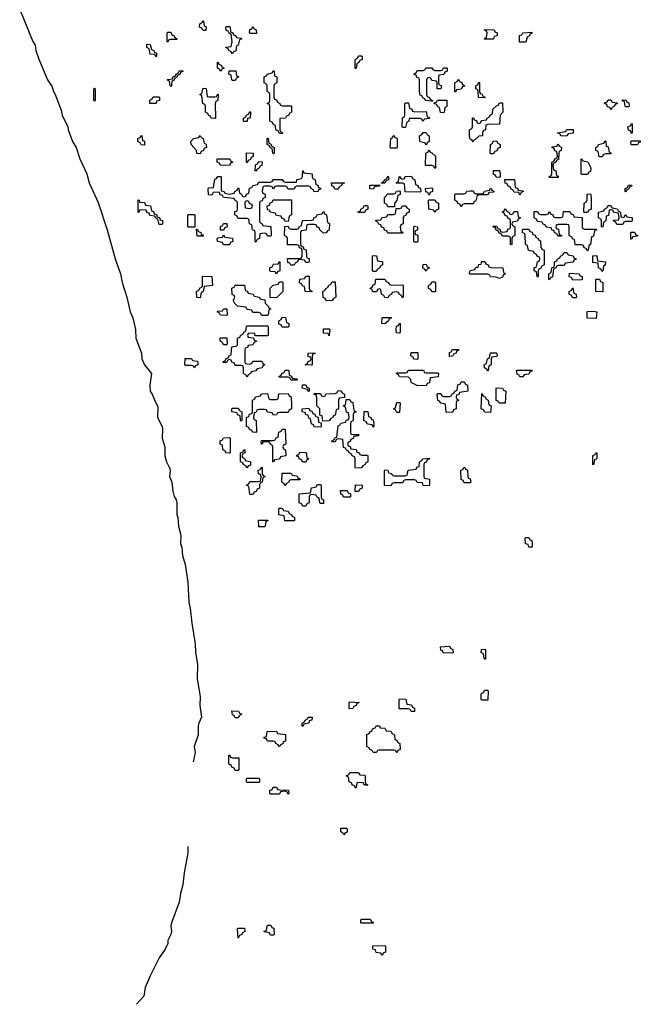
# Model space of a CAD drawing. Header units: inches. Extents: x 2561596 to 2663338, y 752906 to 788533.
# Tile 17 of 20: x 2641261 to 2645490, y 772055 to 778760. Entities that reach past the tile are written whole.
import ezdxf

# ---------------------------------------------------------------- set-up
doc = ezdxf.new("R2010")
doc.units = ezdxf.units.IN
doc.header["$MEASUREMENT"] = 0
doc.layers.add('C6747', color=7, linetype='Continuous')

msp = doc.modelspace()

# ---------------------------------------------------------------- linework, layer by layer
at = {"layer": 'C6747', "color": 6}
for points in [[(2641260.5, 778830), (2641350.4, 778610.4), (2641366, 778586), (2641370.6, 778550), (2641390, 778491.3), (2641450.7, 778350), (2641482.5, 778302.5), (2641490.8, 778270), (2641502.8, 778250), (2641543.4, 778143.4), (2641550.8, 778110), (2641587.7, 778030), (2641590.6, 778010), (2641620.5, 777930), (2641644.9, 777890), (2641670, 777811.3), (2641719.1, 777710), (2641733.4, 777650), (2641794.6, 777514.6), (2641857.3, 777330), (2641910.4, 777130.4), (2641947.7, 777030), (2641958, 776970), (2641990.5, 776870.5), (2642012.4, 776770), (2642030.6, 776730), (2642050.6, 776650), (2642053, 776590), (2642090.7, 776490), (2642094, 776450), (2642110.8, 776410), (2642158, 776350), (2642147.3, 776270), (2642150.5, 776230.5), (2642164, 776210), (2642175.9, 776175.9), (2642202.8, 776122.8), (2642199.1, 776050), (2642231, 775990), (2642234.8, 775970), (2642230.7, 775910), (2642250.7, 775850), (2642250.8, 775790), (2642260.7, 775750), (2642283.5, 775703.5), (2642286.8, 775690), (2642282, 775650), (2642297.3, 775610), (2642304, 775550), (2642313.7, 775513.7), (2642326.8, 775490), (2642331, 775470), (2642330.8, 775390), (2642338.8, 775370), (2642342.8, 775310), (2642358.8, 775250), (2642357.3, 775190), (2642365.5, 775165.5), (2642370.6, 775110), (2642388, 775050), (2642405.5, 774930), (2642412.5, 774792.5), (2642423, 774750), (2642433, 774650), (2642456.3, 774510), (2642458, 774450), (2642473, 774370), (2642470.4, 774270), (2642490.4, 774150), (2642488.2, 774090), (2642499.1, 774010), (2642481.6, 773970), (2642477.1, 773950), (2642476.3, 773890), (2642450.6, 773810), (2642456.3, 773770), (2642443.7, 773706.9)], [(2642407.5, 773129.1), (2642407.1, 773087.1), (2642382, 772950), (2642372.5, 772867.5), (2642356.3, 772810), (2642347.3, 772750), (2642295.5, 772610), (2642290.7, 772590), (2642294.8, 772550), (2642290.6, 772529.4), (2642271, 772490), (2642270.7, 772469.3), (2642251, 772430), (2642210.7, 772370), (2642150, 772248.7), (2642116.3, 772170), (2642107.3, 772110), (2642057.5, 772054.5)]]:
    msp.add_lwpolyline(points, dxfattribs=at)
for points in [[(2642510, 778686), (2642502, 778702), (2642486, 778710), (2642487.3, 778732.7), (2642502, 778738), (2642510, 778754), (2642514, 778750), (2642518, 778718), (2642531.6, 778711.6), (2642530, 778686)], [(2642710, 778528), (2642702, 778542), (2642686, 778550), (2642682, 778562), (2642666, 778570), (2642666, 778574), (2642702, 778578), (2642708, 778610), (2642702, 778662), (2642687.3, 778667.3), (2642682, 778682), (2642667.3, 778687.3), (2642666, 778710), (2642670, 778714), (2642690, 778714), (2642694, 778710), (2642698, 778678), (2642714, 778670), (2642718, 778658), (2642734, 778650), (2642738, 778638), (2642770, 778634), (2642774, 778630), (2642758, 778622), (2642750, 778586), (2642738, 778582), (2642732.7, 778547.3), (2642718, 778542)], [(2642830, 778666), (2642826, 778670), (2642830, 778694), (2642842, 778698), (2642850, 778714), (2642858, 778698), (2642871.6, 778691.6), (2642874, 778666), (2642870, 778666)], [(2642270, 778606), (2642266, 778610), (2642266, 778670), (2642270, 778674), (2642290, 778674), (2642298, 778658), (2642314, 778650), (2642318, 778638), (2642334, 778630), (2642330, 778626), (2642290, 778626), (2642278, 778622)], [(2644427.3, 778627.3), (2644430, 778634), (2644442, 778638), (2644446, 778670), (2644442, 778682), (2644426, 778690), (2644450, 778694), (2644494, 778690), (2644498, 778678), (2644514, 778670), (2644514, 778650), (2644494, 778646), (2644490, 778628)], [(2644667.3, 778607.3), (2644667.3, 778652.7), (2644682, 778658), (2644688.4, 778671.6), (2644750, 778674), (2644752.7, 778667.3), (2644738, 778662), (2644734, 778650), (2644718, 778642), (2644710, 778608)], [(2642190, 778506), (2642182, 778522), (2642150, 778526), (2642142, 778562), (2642128, 778570), (2642126, 778590), (2642130, 778594), (2642150, 778592), (2642158, 778558), (2642174, 778550), (2642178, 778538), (2642192.7, 778532.7), (2642194, 778510)], [(2643550, 778426), (2643546, 778430), (2643546, 778490), (2643562, 778498), (2643570, 778514), (2643590, 778514), (2643594, 778510), (2643594, 778490), (2643578, 778482), (2643570, 778466), (2643558, 778462), (2643554, 778430)], [(2642630, 778408), (2642622, 778422), (2642608, 778430), (2642608.4, 778471.6), (2642614, 778470), (2642618, 778458), (2642634, 778450), (2642638, 778438), (2642654, 778430), (2642638, 778422)], [(2642290, 778306), (2642286, 778310), (2642282, 778342), (2642267.3, 778347.3), (2642267.3, 778352.7), (2642302, 778358), (2642306, 778370), (2642322, 778378), (2642326, 778390), (2642342, 778398), (2642350, 778414), (2642372.7, 778412.7), (2642372.7, 778407.3), (2642358, 778402), (2642352.7, 778387.3), (2642338, 778382), (2642330, 778366), (2642318, 778362), (2642310, 778346), (2642298, 778342), (2642294, 778310)], [(2642710, 778346), (2642706, 778350), (2642702, 778382), (2642686, 778390), (2642687.3, 778412.7), (2642732.7, 778412.7), (2642738, 778378), (2642754, 778370), (2642738, 778362), (2642730, 778346)], [(2643050, 778174), (2643110, 778174), (2643114, 778170), (2643114, 778130), (2643098, 778122), (2643094, 778110), (2643078, 778102), (2643071.6, 778088.4), (2643034, 778086), (2643032.7, 778012.7), (2643038, 777998), (2643054, 777990), (2643050, 777986), (2643030, 777986), (2643022, 778002), (2643007.3, 778007.3), (2643002, 778042), (2642990, 778046), (2642982, 778062), (2642966, 778070), (2642966, 778170), (2642962, 778182), (2642948, 778190), (2642962, 778198), (2642966, 778210), (2642966, 778250), (2642962, 778262), (2642946, 778270), (2642946, 778310), (2642942, 778322), (2642926, 778330), (2642926, 778370), (2642942, 778378), (2642946, 778390), (2642982, 778398), (2642990, 778414), (2642994, 778410), (2642998, 778378), (2643014, 778370), (2643014, 778330), (2642998, 778322), (2642992.7, 778307.3), (2642992.7, 778232.7), (2642998, 778218), (2643010, 778214), (2643018, 778198), (2643034, 778190), (2643038, 778178)], [(2644131.3, 778288.7), (2644106, 778290), (2644106, 778330), (2644102, 778342), (2644070, 778346), (2644062, 778362), (2644050, 778366), (2644038, 778362), (2644034, 778350), (2644034, 778250), (2644038, 778238), (2644054, 778230), (2644058, 778218), (2644074, 778210), (2644074, 778206), (2644070, 778206), (2644026, 778210), (2644022, 778222), (2644010, 778226), (2644002, 778242), (2643990, 778246), (2643986, 778270), (2643986, 778350), (2643982, 778362), (2643967.3, 778367.3), (2643962, 778382), (2643946, 778390), (2643962, 778398), (2643970, 778414), (2644010, 778414), (2644022, 778418), (2644028.8, 778431.1), (2644070, 778432), (2644078, 778418), (2644090, 778414), (2644130, 778414), (2644142, 778418), (2644148.4, 778431.6), (2644170, 778432), (2644174, 778430), (2644174, 778410), (2644158, 778402), (2644150, 778386), (2644118, 778382), (2644114, 778370), (2644114, 778330), (2644118, 778318), (2644134, 778310)], [(2644230, 778266), (2644226, 778270), (2644226, 778330), (2644242, 778338), (2644250, 778354), (2644258, 778338), (2644272.7, 778332.7), (2644278, 778318), (2644294, 778310), (2644278, 778302), (2644270, 778286), (2644238, 778282)], [(2644430, 778228), (2644388, 778230), (2644386, 778270), (2644382, 778282), (2644368.4, 778288.4), (2644368, 778310), (2644382, 778318), (2644390, 778334), (2644394, 778330), (2644394, 778270), (2644398, 778258), (2644410, 778254), (2644418, 778238), (2644431.6, 778231.6)], [(2641770, 778206), (2641766, 778210), (2641766, 778290), (2641770, 778294), (2641774, 778290), (2641774, 778210)], [(2642550, 778234), (2642590, 778234), (2642602, 778238), (2642610, 778254), (2642614, 778250), (2642612, 778210), (2642598, 778202), (2642592.7, 778187.3), (2642594, 778090), (2642590, 778088), (2642566, 778090), (2642562, 778102), (2642550, 778106), (2642542, 778122), (2642526, 778130), (2642526, 778170), (2642522, 778182), (2642508.4, 778188.4), (2642502, 778242), (2642488, 778250), (2642502, 778258), (2642510, 778294), (2642531.6, 778291.6), (2642538, 778238)], [(2642190, 778188.7), (2642148, 778190), (2642148.4, 778211.6), (2642162, 778218), (2642170, 778234), (2642210, 778234), (2642214, 778230), (2642214, 778210), (2642194, 778206)], [(2643952.7, 778132.7), (2644030, 778134), (2644038, 778098), (2644050, 778094), (2644052.7, 778087.3), (2644018, 778082), (2644010, 778068), (2644002, 778082), (2643990, 778086), (2643914, 778086), (2643911.6, 778068.4), (2643898, 778062), (2643890, 778026), (2643870, 778026), (2643866, 778030), (2643868.4, 778091.6), (2643882, 778098), (2643886, 778110), (2643886, 778190), (2643890, 778194), (2643910, 778194), (2643918, 778158), (2643934, 778150), (2643938, 778138)], [(2644150, 778126), (2644127.3, 778127.3), (2644122, 778162), (2644110, 778166), (2644102, 778182), (2644086, 778190), (2644086, 778194), (2644102, 778198), (2644108.4, 778211.6), (2644172, 778212), (2644171.6, 778168.4), (2644158, 778162), (2644154, 778130)], [(2644350, 777928), (2644342, 777942), (2644330, 777946), (2644326, 777970), (2644326, 778010), (2644342, 778018), (2644346, 778030), (2644347.3, 778092.7), (2644352.7, 778092.7), (2644358, 778078), (2644372.7, 778072.7), (2644378, 778058), (2644390, 778054), (2644402, 778058), (2644407.3, 778072.7), (2644442, 778078), (2644446, 778090), (2644462, 778098), (2644466, 778110), (2644482, 778118), (2644486, 778150), (2644510, 778174), (2644522, 778178), (2644530, 778194), (2644550, 778194), (2644552, 778130), (2644534, 778110), (2644531.2, 778048.9), (2644450, 778046), (2644438, 778042), (2644434, 778010), (2644418, 778002), (2644414, 777990), (2644414, 777970), (2644390, 777966), (2644370, 777946), (2644358, 777942)], [(2645290, 778146), (2645282, 778162), (2645267.3, 778167.3), (2645262, 778182), (2645246, 778190), (2645246, 778194), (2645262, 778198), (2645270, 778214), (2645290, 778214), (2645298, 778198), (2645330, 778194), (2645334, 778190), (2645318, 778182), (2645314, 778170), (2645298, 778162)], [(2645390, 778166), (2645386, 778170), (2645382, 778202), (2645367.3, 778207.3), (2645370, 778214), (2645392.7, 778212.7), (2645398, 778198), (2645412.7, 778192.7), (2645414, 778170), (2645410, 778166)], [(2642790, 778066), (2642786, 778070), (2642786, 778090), (2642802, 778098), (2642806, 778110), (2642822, 778118), (2642830, 778134), (2642834, 778130), (2642832, 778090), (2642814, 778086), (2642810, 778066)], [(2645430, 777986), (2645422, 778002), (2645408.4, 778008.4), (2645406, 778030), (2645422, 778038), (2645430, 778054), (2645434, 778050), (2645434, 777990)], [(2642110, 777906), (2642087.3, 777907.3), (2642082, 777922), (2642066, 777930), (2642066, 777950), (2642082, 777958), (2642090, 777974), (2642094, 777970), (2642098, 777938), (2642111.6, 777931.6)], [(2642490, 777846), (2642468, 777848), (2642466, 777870), (2642429, 777909), (2642428, 777930), (2642446, 777950), (2642482, 777958), (2642490, 777972), (2642498, 777958), (2642511.6, 777951.6), (2642518, 777918), (2642531.6, 777911.6), (2642534, 777890), (2642518, 777882), (2642514, 777870), (2642498, 777862)], [(2643790, 777886), (2643786, 777890), (2643788.8, 777951.1), (2643802, 777958), (2643810, 777974), (2643818, 777958), (2643830, 777954), (2643832.7, 777947.3), (2643834, 777890), (2643830, 777886)], [(2644030, 777906), (2644022, 777922), (2643990, 777928), (2643987.3, 777932.7), (2643986, 777970), (2644002, 777978), (2644010, 777992), (2644031.6, 777991.6), (2644038, 777978), (2644052, 777970), (2644052, 777930), (2644038, 777922)], [(2644950, 777966), (2644942, 777982), (2644926, 777990), (2644982, 777998), (2644986, 778010), (2644992.7, 778012.7), (2645032.7, 778012.7), (2645032.7, 777987.3), (2644998, 777982), (2644990, 777968.7)], [(2642990, 777846), (2642986, 777850), (2642982, 777882), (2642970, 777886), (2642962, 777902), (2642946, 777910), (2642946, 777950), (2642950, 777954), (2642954, 777950), (2642958, 777918), (2642970, 777914), (2642978, 777898), (2642994, 777890), (2642994, 777850)], [(2644470, 777846), (2644466, 777850), (2644468, 777910), (2644482, 777918), (2644487.3, 777932.7), (2644510, 777934), (2644518, 777918), (2644534, 777910), (2644534, 777890), (2644518, 777882), (2644512.7, 777867.3), (2644498, 777862), (2644490, 777846)], [(2644870, 777686), (2644866, 777690), (2644882, 777698), (2644886, 777710), (2644886, 777790), (2644902, 777798), (2644907.3, 777812.7), (2644922, 777818), (2644926, 777830), (2644922, 777862), (2644907.3, 777867.3), (2644902, 777882), (2644886, 777890), (2644890, 777894), (2644922, 777898), (2644930, 777914), (2644938, 777898), (2644952, 777890), (2644951.6, 777868.4), (2644938, 777862), (2644934, 777850), (2644932.7, 777807.3), (2644918, 777802), (2644914, 777790), (2644898, 777782), (2644894, 777770), (2644898, 777738), (2644914, 777730), (2644918, 777698), (2644930, 777694), (2644930, 777686)], [(2645210, 777826), (2645202, 777862), (2645186, 777870), (2645186, 777890), (2645202, 777898), (2645206, 777910), (2645242, 777918), (2645250, 777934), (2645254, 777930), (2645258, 777898), (2645270, 777894), (2645278, 777858), (2645292, 777850), (2645290, 777846), (2645250, 777846), (2645238, 777842), (2645230, 777826)], [(2645427.3, 777907.3), (2645426, 777930), (2645430, 777934), (2645490, 777934), (2645490, 777926), (2645478, 777922), (2645470, 777908)], [(2642810, 777786), (2642806, 777790), (2642807.3, 777852.7), (2642852, 777852), (2642852.7, 777827.3), (2642838, 777822), (2642832.7, 777807.3), (2642818, 777802)], [(2644090, 777746), (2644082, 777762), (2644070, 777766), (2644030, 777766), (2644026, 777770), (2644027.3, 777847.3), (2644030, 777854), (2644042, 777858), (2644050, 777874), (2644058, 777858), (2644070, 777854), (2644094, 777830), (2644094, 777750)], [(2642690, 777766), (2642626, 777770), (2642622, 777782), (2642606, 777790), (2642607.3, 777812.7), (2642691.6, 777811.6), (2642698, 777798), (2642714, 777790), (2642698, 777782)], [(2642870, 777728), (2642866, 777730), (2642868, 777772), (2642882, 777778), (2642890, 777794), (2642912.7, 777792.7), (2642910, 777766), (2642898, 777762), (2642894, 777750), (2642878, 777742)], [(2645090, 777706), (2645086, 777710), (2645086, 777810), (2645090, 777814), (2645098, 777798), (2645131.2, 777791.1), (2645152, 777750), (2645150, 777726), (2645138, 777722), (2645130, 777706)], [(2643291.6, 777588.4), (2643266, 777590), (2643262, 777602), (2643246, 777610), (2643242, 777622), (2643230, 777626), (2643150, 777626), (2643138, 777622), (2643130, 777606), (2643090, 777606), (2643082, 777622), (2643070, 777626), (2643010, 777626), (2642998, 777622), (2642990, 777606), (2642982, 777622), (2642970, 777626), (2642930, 777626), (2642918, 777622), (2642914, 777590), (2642918, 777578), (2642932.7, 777572.7), (2642934, 777550), (2642918, 777542), (2642912.7, 777527.3), (2642898, 777522), (2642894, 777510), (2642894, 777390), (2642898, 777378), (2642914, 777370), (2642918, 777358), (2642972.7, 777352.7), (2642974, 777290), (2642970, 777286), (2642950, 777286), (2642942, 777302), (2642930, 777306), (2642898, 777302), (2642894, 777270), (2642878, 777262), (2642870, 777246), (2642866, 777250), (2642866, 777310), (2642862, 777322), (2642846, 777330), (2642842, 777362), (2642826, 777370), (2642822, 777402), (2642810, 777406), (2642750, 777406), (2642742, 777422), (2642726, 777430), (2642727.3, 777452.7), (2642742, 777458), (2642746, 777470), (2642746, 777510), (2642742, 777522), (2642726, 777530), (2642722, 777542), (2642648.4, 777548.4), (2642642, 777562), (2642627.3, 777567.3), (2642622, 777582), (2642610, 777586), (2642578, 777582), (2642570, 777566), (2642547.3, 777567.3), (2642546, 777610), (2642550, 777614), (2642582, 777618), (2642590, 777674), (2642602, 777678), (2642610, 777692), (2642632.7, 777692.7), (2642634, 777594), (2642654, 777590), (2642658, 777578), (2642690, 777572), (2642722, 777578), (2642726, 777590), (2642742, 777598), (2642750, 777614), (2642754, 777610), (2642758, 777578), (2642772.7, 777572.7), (2642778, 777558), (2642790, 777554), (2642802, 777558), (2642807.3, 777572.7), (2642822, 777578), (2642827.3, 777612.7), (2642842, 777618), (2642848.4, 777631.6), (2642882, 777638), (2642890, 777654), (2642970, 777654), (2642982, 777658), (2642990, 777672), (2643050, 777672), (2643058, 777658), (2643070, 777654), (2643146, 777654), (2643149.2, 777670.8), (2643182, 777678), (2643187.3, 777692.7), (2643190, 777732), (2643198, 777718), (2643254, 777710), (2643254, 777690), (2643258, 777678), (2643274, 777670), (2643278, 777638), (2643292.7, 777632.7), (2643298, 777618), (2643311.6, 777611.6), (2643310, 777606), (2643298, 777602)], [(2644530, 777686), (2644508.4, 777688.4), (2644502, 777702), (2644490, 777706), (2644490, 777734), (2644530, 777734), (2644534, 777710), (2644534, 777690)], [(2643410, 777606), (2643406, 777610), (2643402, 777622), (2643388.4, 777628.4), (2643386, 777650), (2643474, 777650), (2643458, 777642), (2643454, 777630), (2643438, 777622), (2643430, 777606)], [(2643726, 777646), (2643726, 777650), (2643742, 777658), (2643746, 777670), (2643762, 777678), (2643770, 777694), (2643774, 777690), (2643774, 777670), (2643758, 777662), (2643750, 777646)], [(2643990, 777586), (2643887.3, 777587.3), (2643882, 777642), (2643870, 777646), (2643830, 777646), (2643826, 777650), (2643842, 777658), (2643846, 777690), (2643850, 777692), (2643858, 777678), (2643870, 777674), (2643882, 777678), (2643888.4, 777691.6), (2643930, 777694), (2643938, 777678), (2643954, 777670), (2643958, 777638), (2643974, 777630), (2643978, 777618), (2643992.7, 777612.7), (2643994, 777590)], [(2644670, 777566), (2644662, 777582), (2644630, 777586), (2644622, 777602), (2644610, 777606), (2644602, 777622), (2644590, 777626), (2644582, 777642), (2644570, 777646), (2644567.3, 777672.7), (2644632.7, 777672.7), (2644638, 777618), (2644652.7, 777612.7), (2644658, 777598), (2644690, 777594), (2644694, 777590), (2644678, 777582)], [(2643670, 777606), (2643647.3, 777607.3), (2643647.3, 777632.7), (2643714, 777634), (2643710, 777626), (2643678, 777622)], [(2643770, 777486), (2643766, 777490), (2643762, 777502), (2643746, 777510), (2643746, 777550), (2643770, 777574), (2643810, 777574), (2643822, 777578), (2643827.3, 777592.7), (2643850, 777594), (2643854, 777590), (2643854, 777570), (2643838, 777562), (2643831.6, 777528.4), (2643814, 777510), (2643814, 777486), (2643810, 777486)], [(2644050, 777566), (2644042, 777582), (2644027.3, 777587.3), (2644026, 777610), (2644070, 777614), (2644074, 777610), (2644074, 777590), (2644058, 777582)], [(2644270, 777486), (2644262, 777502), (2644247.3, 777507.3), (2644242, 777522), (2644226, 777530), (2644226, 777570), (2644230, 777574), (2644290, 777574), (2644302, 777578), (2644308.4, 777591.6), (2644330, 777594), (2644350, 777594), (2644358, 777578), (2644370, 777574), (2644410, 777574), (2644422, 777578), (2644428.4, 777591.6), (2644462, 777598), (2644470, 777612), (2644478, 777598), (2644494, 777590), (2644490, 777586), (2644458, 777582), (2644454, 777570), (2644447.3, 777567.3), (2644392.7, 777567.3), (2644378, 777562), (2644370, 777526), (2644358, 777522), (2644350, 777506), (2644290, 777506), (2644278, 777502)], [(2645110, 777446), (2645106, 777450), (2645108, 777510), (2645122, 777518), (2645127.3, 777532.7), (2645128.4, 777571.6), (2645150, 777574), (2645154, 777550), (2645154, 777470), (2645138, 777462), (2645130, 777446)], [(2645390, 777588), (2645386, 777590), (2645386, 777610), (2645402, 777618), (2645410, 777632), (2645432.7, 777632.7), (2645430, 777626), (2645418, 777622), (2645410, 777606), (2645398, 777602)], [(2642210, 777366), (2642202, 777402), (2642186, 777410), (2642182, 777422), (2642147.3, 777427.3), (2642142, 777442), (2642127.3, 777447.3), (2642122, 777462), (2642090, 777466), (2642078, 777462), (2642072.7, 777447.3), (2642067.3, 777447.3), (2642067.3, 777532.7), (2642074, 777530), (2642078, 777518), (2642110, 777514), (2642118, 777498), (2642152.7, 777492.7), (2642158, 777458), (2642172.7, 777452.7), (2642178, 777438), (2642192.7, 777432.7), (2642198, 777418), (2642212.7, 777412.7), (2642218, 777398), (2642232.7, 777392.7), (2642234, 777370), (2642230, 777366)], [(2642810, 777526), (2642798, 777522), (2642794, 777510), (2642798, 777478), (2642830, 777474), (2642842, 777478), (2642846, 777490), (2642842, 777502), (2642827.3, 777507.3), (2642822, 777522)], [(2643090, 777386), (2643067.3, 777387.3), (2643062, 777402), (2643047.3, 777407.3), (2643042, 777422), (2643010, 777426), (2643002, 777442), (2642968.4, 777448.4), (2642962, 777462), (2642950, 777466), (2642947.3, 777492.7), (2642962, 777498), (2642967.3, 777512.7), (2642982, 777518), (2642987.3, 777532.7), (2643112.7, 777532.7), (2643114, 777430), (2643098, 777422)], [(2644090, 777448), (2644082, 777462), (2644048, 777470), (2644046, 777530), (2644050, 777534), (2644090, 777534), (2644098, 777518), (2644114, 777510), (2644114, 777470), (2644098, 777462)], [(2643330, 777306), (2643306, 777330), (2643302, 777342), (2643287.3, 777347.3), (2643282, 777362), (2643270, 777366), (2643230, 777366), (2643218, 777362), (2643212.7, 777327.3), (2643178, 777322), (2643174, 777310), (2643174, 777230), (2643178, 777218), (2643192.7, 777212.7), (2643198, 777198), (2643212.7, 777192.7), (2643214, 777150), (2643218, 777138), (2643232.7, 777132.7), (2643234, 777110), (2643230, 777106), (2643210, 777106), (2643202, 777122), (2643170, 777126), (2643158, 777122), (2643154, 777110), (2643138, 777102), (2643130, 777088), (2643108.4, 777088.4), (2643102, 777102), (2643087.3, 777107.3), (2643086, 777134), (2643167.3, 777132.7), (2643182, 777138), (2643186, 777150), (2643186, 777190), (2643182, 777202), (2643167.3, 777207.3), (2643162, 777222), (2643150, 777226), (2643086, 777226), (2643086, 777270), (2643082, 777282), (2643066, 777290), (2643067.3, 777352.7), (2643090, 777354), (2643098, 777338), (2643110, 777334), (2643150, 777334), (2643162, 777338), (2643166, 777350), (2643182, 777358), (2643187.3, 777392.7), (2643250, 777394), (2643262, 777398), (2643266, 777410), (2643282, 777418), (2643290, 777434), (2643322, 777438), (2643326, 777450), (2643332.7, 777452.7), (2643338, 777438), (2643351.6, 777431.6), (2643358, 777378), (2643372, 777372), (2643370, 777326), (2643358, 777322), (2643350, 777308)], [(2643570, 777446), (2643566, 777450), (2643582, 777458), (2643586, 777470), (2643602, 777478), (2643610, 777494), (2643630, 777494), (2643634, 777490), (2643634, 777470), (2643618, 777462), (2643610, 777446)], [(2643770, 777306), (2643762, 777322), (2643747.3, 777327.3), (2643742, 777342), (2643727.3, 777347.3), (2643722, 777362), (2643707.3, 777367.3), (2643702, 777382), (2643686, 777390), (2643690, 777394), (2643722, 777398), (2643730, 777414), (2643762, 777418), (2643770, 777434), (2643810, 777434), (2643822, 777438), (2643826, 777474), (2643850, 777474), (2643862, 777478), (2643868.4, 777491.6), (2643890, 777492), (2643898, 777478), (2643914, 777470), (2643914, 777450), (2643898, 777442), (2643890, 777426), (2643878, 777422), (2643874, 777410), (2643874, 777370), (2643858, 777362), (2643854, 777350), (2643858, 777318), (2643872.7, 777312.7), (2643870, 777306)], [(2644610, 777434), (2644622, 777438), (2644630, 777454), (2644652.7, 777452.7), (2644658, 777418), (2644674, 777410), (2644658, 777402), (2644652.7, 777387.3), (2644618, 777382), (2644614, 777370), (2644618, 777358), (2644634, 777350), (2644634, 777290), (2644618, 777282), (2644614, 777270), (2644614, 777230), (2644610, 777226), (2644606, 777230), (2644606, 777270), (2644602, 777282), (2644590, 777286), (2644550, 777286), (2644542, 777302), (2644527.3, 777307.3), (2644522, 777322), (2644507.3, 777327.3), (2644502, 777342), (2644486, 777350), (2644490, 777354), (2644510, 777354), (2644518, 777338), (2644532.7, 777332.7), (2644538, 777318), (2644550, 777314), (2644582, 777318), (2644587.3, 777332.7), (2644602, 777338), (2644606, 777350), (2644606, 777390), (2644602, 777402), (2644590, 777406), (2644582, 777422), (2644570, 777426), (2644562, 777442), (2644548, 777450), (2644562, 777458), (2644570, 777474), (2644578, 777458), (2644594, 777450), (2644598, 777438)], [(2645110, 777334), (2645190, 777334), (2645194, 777330), (2645178, 777322), (2645170, 777286), (2645158, 777282), (2645151.6, 777228.4), (2645138, 777222), (2645134, 777190), (2645130, 777186), (2645122, 777202), (2645107.3, 777207.3), (2645102, 777222), (2645090, 777226), (2645050, 777226), (2645046, 777230), (2645042, 777262), (2645030, 777266), (2645022, 777282), (2645006, 777290), (2645006, 777350), (2645002, 777362), (2644990, 777366), (2644930, 777366), (2644918, 777362), (2644914, 777350), (2644918, 777338), (2644932.7, 777332.7), (2644938, 777298), (2644954, 777290), (2644950, 777286), (2644930, 777286), (2644922, 777302), (2644906, 777310), (2644902, 777322), (2644886, 777330), (2644882, 777342), (2644847.3, 777347.3), (2644842, 777362), (2644827.3, 777367.3), (2644822, 777382), (2644790, 777386), (2644782, 777402), (2644766, 777410), (2644767.3, 777452.7), (2644790, 777454), (2644798, 777438), (2644810, 777434), (2644850, 777434), (2644862, 777438), (2644870, 777454), (2644878, 777438), (2644894, 777430), (2644898, 777418), (2644910, 777414), (2644950, 777414), (2644962, 777418), (2644967.3, 777452.7), (2645010, 777454), (2645018, 777438), (2645034, 777430), (2645038, 777418), (2645092.7, 777412.7), (2645094, 777350), (2645098, 777338)], [(2645370, 777414), (2645382, 777418), (2645390, 777434), (2645398, 777418), (2645430, 777414), (2645434, 777410), (2645434, 777390), (2645430, 777386), (2645390, 777386), (2645378, 777382), (2645370, 777366), (2645330, 777366), (2645322, 777382), (2645306, 777390), (2645310, 777394), (2645342, 777398), (2645346, 777410), (2645342, 777442), (2645310, 777446), (2645302, 777462), (2645290, 777466), (2645278, 777462), (2645272.7, 777427.3), (2645258, 777422), (2645254, 777390), (2645238, 777382), (2645234, 777350), (2645230, 777346), (2645226, 777350), (2645226, 777390), (2645222, 777402), (2645206, 777410), (2645206, 777450), (2645242, 777458), (2645246, 777470), (2645262, 777478), (2645270, 777494), (2645290, 777494), (2645298, 777478), (2645332.7, 777472.7), (2645338, 777458), (2645354, 777450), (2645358, 777418)], [(2642410, 777346), (2642406, 777350), (2642406, 777430), (2642410, 777434), (2642450, 777434), (2642454, 777430), (2642454, 777346), (2642450, 777346)], [(2642630, 777326), (2642628.4, 777351.6), (2642642, 777358), (2642648.4, 777371.6), (2642671.6, 777371.6), (2642674, 777350), (2642658, 777342), (2642650, 777326)], [(2642470, 777286), (2642466, 777334), (2642470, 777334), (2642478, 777318), (2642494, 777310), (2642498, 777298), (2642510, 777294), (2642510, 777286)], [(2643950, 777246), (2643946, 777250), (2643946, 777350), (2643950, 777354), (2643972, 777350), (2643971.6, 777328.4), (2643958, 777322), (2643954, 777310), (2643958, 777298), (2643970, 777294), (2643972.7, 777287.3), (2643974, 777250), (2643970, 777246)], [(2644790, 777006), (2644786, 777010), (2644782, 777042), (2644766, 777050), (2644766, 777070), (2644782, 777078), (2644788.4, 777111.6), (2644802, 777118), (2644806, 777130), (2644802, 777142), (2644786, 777150), (2644782, 777162), (2644766, 777170), (2644762, 777182), (2644728.7, 777188.7), (2644722, 777222), (2644710, 777226), (2644707.3, 777232.7), (2644706, 777290), (2644702, 777302), (2644686, 777310), (2644686, 777330), (2644690, 777334), (2644730, 777334), (2644738, 777318), (2644752.7, 777312.7), (2644758, 777298), (2644772.7, 777292.7), (2644778, 777278), (2644794, 777270), (2644798, 777258), (2644810, 777254), (2644812.7, 777212.7), (2644818, 777198), (2644834, 777190), (2644834, 777090), (2644818, 777082), (2644812.7, 777067.3), (2644798, 777062), (2644794, 777050), (2644794, 777010)], [(2645426, 777266), (2645426, 777310), (2645430, 777314), (2645450, 777314), (2645458, 777298), (2645474, 777290), (2645470, 777286), (2645438, 777282), (2645430, 777266)], [(2642650, 777226), (2642642, 777242), (2642608.8, 777248.9), (2642606, 777270), (2642610, 777274), (2642642, 777278), (2642650, 777294), (2642658, 777278), (2642711.3, 777271.3), (2642714, 777250), (2642698, 777242), (2642690, 777226)], [(2644870, 776988), (2644866, 776990), (2644866, 777030), (2644882, 777038), (2644886, 777070), (2644902, 777078), (2644906, 777090), (2644906, 777110), (2644922, 777118), (2644926, 777130), (2644942, 777138), (2644946, 777150), (2644962, 777158), (2644970, 777174), (2644990, 777174), (2644998, 777158), (2645032.7, 777152.7), (2645038, 777138), (2645052, 777132), (2645050, 777126), (2645038, 777122), (2645031.6, 777108.4), (2644978, 777102), (2644970, 777086), (2644930, 777086), (2644918, 777082), (2644914, 777070), (2644898, 777062), (2644891.6, 777008.4), (2644878, 777002)], [(2643010, 777028), (2643002, 777042), (2642970, 777046), (2642966, 777050), (2642966, 777070), (2642982, 777078), (2642990, 777094), (2643022, 777098), (2643030, 777114), (2643034, 777110), (2643034, 777050), (2643018, 777042)], [(2643670, 777046), (2643666, 777050), (2643666, 777150), (2643670, 777154), (2643692.7, 777152.7), (2643698, 777118), (2643730, 777114), (2643734, 777110), (2643734, 777090), (2643718, 777082), (2643714, 777070), (2643698, 777062), (2643690, 777046)], [(2644530, 776998), (2644507.3, 777007.3), (2644470, 777008), (2644462, 777022), (2644450, 777026), (2644330, 777026), (2644326, 777030), (2644327.3, 777047.3), (2644330, 777052), (2644362, 777058), (2644366, 777070), (2644374, 777074), (2644386, 777074), (2644390, 777092), (2644406, 777094), (2644410, 777114), (2644430, 777114), (2644438, 777098), (2644454, 777090), (2644458, 777078), (2644472.7, 777072.7), (2644554, 777070), (2644558, 777038), (2644572, 777030), (2644558, 777022), (2644550, 777006)], [(2645230, 777046), (2645222, 777062), (2645206, 777070), (2645202, 777102), (2645167.3, 777107.3), (2645167.3, 777152.7), (2645190, 777154), (2645194, 777150), (2645198, 777118), (2645251.6, 777111.6), (2645251.2, 777088.9), (2645238, 777082), (2645234, 777050)], [(2644030, 777048), (2644022, 777062), (2644008.4, 777068.4), (2644010, 777092), (2644030, 777094), (2644038, 777078), (2644054, 777070), (2644038, 777062)], [(2642490, 776866), (2642467.3, 776867.3), (2642466, 776910), (2642482, 776918), (2642490, 776934), (2642502, 776938), (2642506, 776950), (2642507.3, 777012.7), (2642570, 777012), (2642574, 776950), (2642518, 776942), (2642512, 776910), (2642498, 776902)], [(2643010, 776866), (2642967.3, 776867.3), (2642968.4, 776931.6), (2642987.3, 776952.7), (2643022, 776958), (2643030, 776974), (2643050, 776974), (2643054, 776970), (2643054, 776910)], [(2643250, 776906), (2643206, 776910), (2643202, 776942), (2643190, 776946), (2643182, 776962), (2643168.4, 776968.4), (2643170, 776994), (2643202, 776998), (2643210, 777014), (2643232.7, 777012.7), (2643232.7, 776932.7), (2643238, 776918), (2643254, 776910)], [(2643350, 776846), (2643342, 776862), (2643328.4, 776868.4), (2643326, 776910), (2643342, 776918), (2643346, 776930), (2643362, 776938), (2643366, 776950), (2643382, 776958), (2643390, 776974), (2643410, 776974), (2643414, 776870), (2643398, 776862), (2643390, 776848)], [(2643792.7, 776952.7), (2643870, 776954), (2643874, 776950), (2643874, 776870), (2643870, 776866), (2643862, 776882), (2643846, 776890), (2643842, 776902), (2643830, 776906), (2643798, 776902), (2643794, 776890), (2643778, 776882), (2643770, 776866), (2643748.4, 776868.4), (2643742, 776882), (2643726, 776890), (2643722, 776922), (2643710, 776926), (2643698, 776922), (2643692.7, 776907.3), (2643672.7, 776907.3), (2643666, 776910), (2643662, 776922), (2643648.4, 776928.4), (2643648.4, 776931.6), (2643662, 776938), (2643670, 776954), (2643682, 776958), (2643687.3, 776992.7), (2643750, 776992), (2643758, 776978), (2643774, 776970), (2643778, 776958)], [(2644070, 776906), (2644062, 776922), (2644046, 776930), (2644046, 776950), (2644062, 776958), (2644070, 776974), (2644090, 776974), (2644094, 776970), (2644094, 776910), (2644090, 776906)], [(2645030, 776986), (2645022, 777002), (2645006, 777010), (2645007.3, 777032.7), (2645074, 777030), (2645078, 777018), (2645094, 777010), (2645094, 776990), (2645090, 776988)], [(2645230, 776906), (2645186, 776910), (2645186, 776990), (2645190, 776994), (2645212.7, 776992.7), (2645218, 776978), (2645234, 776970), (2645234, 776910)], [(2642910, 776746), (2642902, 776762), (2642890, 776766), (2642850, 776766), (2642842, 776782), (2642810, 776786), (2642802, 776802), (2642746, 776810), (2642727.3, 776827.3), (2642720.4, 776840.4), (2642718, 776850), (2642726, 776870), (2642722, 776882), (2642708.4, 776888.4), (2642707.3, 776932.7), (2642722, 776938), (2642730, 776952), (2642792, 776952), (2642798, 776918), (2642814, 776910), (2642818, 776898), (2642851.6, 776891.6), (2642858, 776878), (2642894, 776870), (2642898, 776858), (2642932, 776852), (2642934, 776830), (2642954, 776810), (2642958, 776798), (2642972, 776790), (2642958, 776782), (2642954, 776750), (2642950, 776746)], [(2645030, 776866), (2645022, 776882), (2645006, 776890), (2645006, 776910), (2645022, 776918), (2645030, 776934), (2645038, 776898), (2645052, 776890), (2645054, 776870), (2645050, 776866)], [(2642670, 776746), (2642628.4, 776748.4), (2642622, 776762), (2642606, 776770), (2642610, 776774), (2642642, 776778), (2642648.4, 776791.6), (2642672, 776792), (2642674, 776750)], [(2645190, 776726), (2645127.3, 776727.3), (2645127.3, 776772.7), (2645170, 776774), (2645194, 776770)], [(2643050, 776666), (2643042, 776682), (2643027.3, 776687.3), (2643026, 776710), (2643042, 776718), (2643050, 776734), (2643072.7, 776732.7), (2643078, 776698), (2643094, 776690), (2643094, 776670), (2643090, 776666)], [(2643750, 776688.7), (2643728, 776690), (2643730, 776732), (2643792.7, 776732.7), (2643792.7, 776727.3), (2643778, 776722), (2643774, 776710)], [(2642866, 776606), (2642862, 776622), (2642850, 776626), (2642818, 776622), (2642814, 776610), (2642818, 776598), (2642854, 776594), (2642858, 776578), (2642874, 776570), (2642858, 776562), (2642850, 776546), (2642818, 776542), (2642812.7, 776527.3), (2642798, 776522), (2642794, 776510), (2642794, 776430), (2642798, 776418), (2642830, 776414), (2642842, 776418), (2642850, 776434), (2642910, 776434), (2642918, 776418), (2642932, 776410), (2642918, 776402), (2642914, 776390), (2642878, 776382), (2642870, 776368), (2642838, 776362), (2642834, 776350), (2642818, 776342), (2642810, 776326), (2642802, 776342), (2642786, 776350), (2642786, 776390), (2642782, 776402), (2642770, 776406), (2642730, 776406), (2642722, 776422), (2642707.3, 776427.3), (2642702, 776442), (2642690, 776446), (2642678, 776442), (2642670, 776426), (2642650, 776426), (2642646, 776430), (2642662, 776438), (2642666, 776450), (2642682, 776458), (2642690, 776474), (2642702, 776478), (2642707.3, 776532.7), (2642742, 776538), (2642746, 776550), (2642746, 776590), (2642762, 776598), (2642766, 776610), (2642782, 776618), (2642790, 776634), (2642802, 776638), (2642806, 776670), (2642810, 776674), (2642950, 776674), (2642954, 776670), (2642954, 776610), (2642950, 776606)], [(2643370, 776608), (2643362, 776622), (2643330, 776626), (2643330, 776654), (2643370, 776654), (2643374, 776650)], [(2643850, 776626), (2643827.3, 776627.3), (2643826, 776650), (2643828, 776672), (2643842, 776678), (2643850, 776694), (2643854, 776690), (2643854, 776630)], [(2642650, 776546), (2642642, 776562), (2642626, 776570), (2642626, 776590), (2642630, 776594), (2642672.7, 776592.7), (2642674, 776550), (2642670, 776546)], [(2644190, 776466), (2644190, 776494), (2644202, 776498), (2644210, 776514), (2644250, 776514), (2644250, 776506), (2644238, 776502), (2644234, 776490), (2644218, 776482), (2644210, 776468)], [(2642450, 776388.7), (2642442, 776402), (2642430, 776406), (2642390, 776406), (2642386, 776410), (2642387.3, 776452.7), (2642431.6, 776451.6), (2642438, 776438), (2642470, 776434), (2642474, 776430), (2642474, 776410), (2642458, 776402)], [(2643250, 776408), (2643206, 776410), (2643222, 776418), (2643227.3, 776432.7), (2643242, 776438), (2643246, 776450), (2643242, 776462), (2643227.3, 776467.3), (2643226, 776490), (2643272, 776492), (2643272.7, 776487.3), (2643258, 776482), (2643254, 776470), (2643254, 776410)], [(2643970, 776446), (2643947.3, 776447.3), (2643942, 776462), (2643926, 776470), (2643927.3, 776492.7), (2643972.7, 776492.7), (2643974, 776450)], [(2644450, 776366), (2644442, 776382), (2644428.4, 776388.4), (2644426, 776410), (2644442, 776418), (2644448, 776450), (2644462, 776458), (2644468.8, 776491.1), (2644510, 776492), (2644514, 776470), (2644510, 776466), (2644478, 776462), (2644474, 776450), (2644474, 776410), (2644458, 776402), (2644454, 776370)], [(2643110, 776306), (2643102, 776322), (2643090, 776326), (2643030, 776326), (2643026, 776330), (2643042, 776338), (2643046, 776350), (2643062, 776358), (2643070, 776374), (2643090, 776374), (2643094, 776370), (2643098, 776338), (2643112.7, 776332.7), (2643118, 776318), (2643150, 776314), (2643154, 776310), (2643150, 776306)], [(2644030, 776354), (2644110, 776354), (2644114, 776350), (2644112.7, 776327.3), (2644058, 776322), (2644052.7, 776287.3), (2644038, 776282), (2644030, 776266), (2643968.4, 776268.4), (2643928.8, 776288.9), (2643926, 776310), (2643910, 776326), (2643848.4, 776328.4), (2643842, 776342), (2643826, 776350), (2643830, 776354), (2643890, 776354), (2643902, 776358), (2643910, 776374), (2644007.3, 776372.7), (2644014, 776370), (2644018, 776358)], [(2644690, 776328), (2644668.4, 776328.4), (2644662, 776342), (2644650, 776346), (2644647.3, 776372.7), (2644750, 776374), (2644750, 776366), (2644738, 776362), (2644730, 776346), (2644698, 776342)], [(2643230, 776228), (2643222, 776242), (2643186, 776250), (2643187.3, 776272.7), (2643210, 776274), (2643218, 776258), (2643234, 776250), (2643234, 776230)], [(2643326, 776026), (2643322, 776062), (2643306, 776066), (2643306, 776110), (2643286, 776130), (2643286, 776190), (2643282, 776202), (2643266, 776210), (2643270, 776214), (2643310, 776214), (2643318, 776198), (2643330, 776194), (2643342, 776198), (2643348.4, 776211.6), (2643410, 776214), (2643422, 776218), (2643430, 776234), (2643450, 776232), (2643458, 776218), (2643474, 776210), (2643474, 776186), (2643438, 776182), (2643434, 776170), (2643434, 776110), (2643418, 776102), (2643410, 776066), (2643398, 776062), (2643394, 776050), (2643378, 776042), (2643370, 776028)], [(2644210, 776086), (2644167.3, 776087.3), (2644162, 776142), (2644130, 776148), (2644122, 776162), (2644110, 776166), (2644106, 776210), (2644110, 776214), (2644130, 776214), (2644138, 776198), (2644150, 776194), (2644190, 776194), (2644202, 776198), (2644207.3, 776212.7), (2644222, 776218), (2644226, 776230), (2644242, 776238), (2644247.3, 776272.7), (2644262, 776278), (2644270, 776294), (2644290, 776294), (2644298, 776278), (2644312, 776270), (2644314, 776230), (2644258, 776222), (2644252.7, 776207.3), (2644238, 776202), (2644234, 776190), (2644238, 776178), (2644254, 776170), (2644238, 776162), (2644234, 776150), (2644234, 776110), (2644218, 776102)], [(2644570, 776148), (2644528.4, 776148.4), (2644522, 776162), (2644507.3, 776167.3), (2644507.3, 776252.7), (2644551.6, 776251.6), (2644558, 776238), (2644574, 776230)], [(2642990, 776066), (2642982, 776082), (2642950, 776088), (2642942, 776102), (2642930, 776106), (2642890, 776106), (2642878, 776102), (2642870, 776086), (2642858, 776082), (2642854, 776050), (2642858, 776038), (2642872, 776030), (2642874, 775950), (2642870, 775948), (2642846, 775950), (2642842, 775962), (2642826, 775970), (2642822, 775982), (2642806, 775990), (2642806, 776050), (2642822, 776058), (2642827.3, 776072.7), (2642842, 776078), (2642847.3, 776092.7), (2642846, 776170), (2642862, 776178), (2642868.4, 776191.6), (2642902, 776198), (2642906, 776210), (2642912.7, 776212.7), (2642950, 776214), (2642958, 776178), (2642970, 776174), (2643010, 776174), (2643022, 776178), (2643027.3, 776212.7), (2643090, 776214), (2643098, 776198), (2643111.6, 776191.6), (2643114, 776130), (2643114, 776110), (2643098, 776102), (2643090, 776086), (2643030, 776086), (2643018, 776082), (2643010, 776068)], [(2643530, 775934), (2643570, 775934), (2643574, 775930), (2643570, 775926), (2643538, 775922), (2643532.7, 775907.3), (2643518, 775902), (2643512.7, 775887.3), (2643498, 775882), (2643494, 775870), (2643498, 775858), (2643512.7, 775852.7), (2643518, 775838), (2643552.7, 775832.7), (2643558, 775818), (2643574, 775810), (2643578, 775798), (2643590, 775794), (2643630, 775794), (2643634, 775790), (2643634, 775750), (2643618, 775742), (2643614, 775730), (2643598, 775722), (2643590, 775708), (2643550, 775706), (2643546, 775710), (2643546, 775770), (2643542, 775782), (2643526, 775790), (2643522, 775802), (2643506, 775810), (2643502, 775822), (2643487.3, 775827.3), (2643482, 775842), (2643467.3, 775847.3), (2643462, 775902), (2643430, 775906), (2643418, 775902), (2643410, 775886), (2643390, 775886), (2643386, 775890), (2643402, 775898), (2643410, 775914), (2643422, 775918), (2643430, 775994), (2643442, 775998), (2643448.4, 776011.6), (2643482, 776018), (2643487.3, 776032.7), (2643502, 776038), (2643506, 776050), (2643502, 776082), (2643487.3, 776087.3), (2643482, 776122), (2643466, 776130), (2643482, 776138), (2643486, 776174), (2643510, 776174), (2643518, 776158), (2643530, 776154), (2643538, 776098), (2643554, 776090), (2643538, 776082), (2643534, 776070), (2643534, 776030), (2643518, 776022), (2643514, 776010), (2643514, 775950), (2643518, 775938)], [(2644470, 776086), (2644430, 776088), (2644422, 776102), (2644406, 776110), (2644410, 776214), (2644418, 776198), (2644434, 776190), (2644438, 776178), (2644454, 776170), (2644458, 776138), (2644474, 776130)], [(2642770, 776026), (2642766, 776030), (2642762, 776062), (2642746, 776070), (2642742, 776082), (2642706, 776090), (2642706, 776110), (2642710, 776114), (2642750, 776114), (2642758, 776098), (2642774, 776090), (2642774, 776030)], [(2643310, 775986), (2643267.3, 775987.3), (2643262, 776002), (2643248.4, 776008.4), (2643242, 776042), (2643230, 776046), (2643226, 776066), (2643210, 776068), (2643206, 776086), (2643186, 776090), (2643186, 776110), (2643230, 776114), (2643238, 776098), (2643252.7, 776092.7), (2643258, 776078), (2643272.7, 776072.7), (2643278, 776058), (2643294, 776054), (2643298, 776018), (2643314, 776014), (2643314, 775990)], [(2643830, 776086), (2643822, 776102), (2643808, 776110), (2643822, 776118), (2643830, 776154), (2643850, 776154), (2643854, 776150), (2643850, 776086)], [(2643670, 775986), (2643662, 776002), (2643630, 776006), (2643622, 776022), (2643606, 776030), (2643607.3, 776092.7), (2643632.7, 776092.7), (2643638, 776058), (2643654, 776050), (2643658, 776038), (2643670, 776034), (2643674, 776010), (2643674, 775990)], [(2642990, 775746), (2642986, 775750), (2642986, 775850), (2642982, 775862), (2642970, 775866), (2642962, 775882), (2642950, 775886), (2642918, 775882), (2642914, 775870), (2642908.4, 775868.4), (2642906, 775890), (2642910, 775894), (2642990, 775894), (2643002, 775898), (2643007.3, 775912.7), (2643022, 775918), (2643026, 775950), (2643042, 775958), (2643048.4, 775971.6), (2643070, 775972), (2643074, 775870), (2643058, 775862), (2643054, 775850), (2643058, 775838), (2643071.6, 775831.6), (2643074, 775790), (2643038, 775782), (2643030, 775766), (2642998, 775762)], [(2642690, 775808), (2642666, 775810), (2642662, 775822), (2642646, 775830), (2642642, 775862), (2642626, 775870), (2642627.3, 775892.7), (2642642, 775898), (2642648.4, 775911.6), (2642690, 775914), (2642694, 775910), (2642694, 775810)], [(2642810, 775706), (2642802, 775722), (2642786, 775730), (2642782, 775742), (2642766, 775750), (2642766, 775810), (2642782, 775818), (2642790, 775834), (2642794, 775830), (2642794, 775810), (2642778, 775802), (2642774, 775790), (2642778, 775778), (2642794, 775770), (2642798, 775758), (2642830, 775752), (2642832.7, 775747.3), (2642832.7, 775727.3), (2642818, 775722)], [(2643190, 775746), (2643182, 775762), (2643166, 775770), (2643162, 775782), (2643147.3, 775787.3), (2643150, 775794), (2643162, 775798), (2643170, 775814), (2643212.7, 775812.7), (2643218, 775778), (2643232, 775770), (2643218, 775762), (2643210, 775746)], [(2644050, 775586), (2644010, 775588.7), (2644006, 775606), (2643970, 775608), (2643962, 775622), (2643950, 775626), (2643890, 775626), (2643878, 775622), (2643870, 775606), (2643810, 775606), (2643798, 775602), (2643790, 775586), (2643750, 775588), (2643746, 775590), (2643746, 775690), (2643750, 775694), (2643770, 775692), (2643774, 775674), (2643794, 775670), (2643798, 775658), (2643810, 775654), (2643890, 775654), (2643902, 775658), (2643907.3, 775692.7), (2643962, 775698), (2643967.3, 775712.7), (2643982, 775718), (2643986, 775750), (2644002, 775758), (2644006, 775770), (2644050, 775774), (2644054, 775770), (2644038, 775762), (2644030, 775746), (2644018, 775742), (2644014, 775730), (2644014, 775650), (2644018, 775638), (2644054, 775630), (2644054, 775590)], [(2645170, 775728), (2645166, 775730), (2645167.3, 775787.3), (2645170, 775794), (2645182, 775798), (2645190, 775812), (2645194, 775810), (2645192.7, 775772.7), (2645190, 775766), (2645178, 775762)], [(2642830, 775526), (2642822, 775582), (2642806, 775590), (2642822, 775598), (2642830, 775614), (2642890, 775614), (2642902, 775618), (2642906, 775650), (2642902, 775662), (2642887.3, 775667.3), (2642886, 775690), (2642902, 775698), (2642910, 775714), (2642914, 775710), (2642914, 775670), (2642918, 775658), (2642934, 775650), (2642918, 775642), (2642914, 775610), (2642898, 775602), (2642894, 775590), (2642894, 775570), (2642878, 775562), (2642872.7, 775547.3), (2642858, 775542), (2642850, 775526)], [(2644290, 775606), (2644282, 775622), (2644268.4, 775628.4), (2644266, 775690), (2644282, 775698), (2644288.4, 775711.6), (2644294, 775710), (2644298, 775698), (2644311.6, 775691.6), (2644314, 775650), (2644318, 775638), (2644330, 775634), (2644332.7, 775627.3), (2644334, 775610), (2644330, 775606)], [(2643070, 775586), (2643062, 775602), (2643046, 775610), (2643048.4, 775671.6), (2643111.6, 775671.6), (2643118, 775658), (2643150, 775654), (2643158, 775638), (2643172, 775632), (2643170, 775626), (2643110, 775626), (2643098, 775622), (2643094, 775610), (2643078, 775602)], [(2643310, 775466), (2643306, 775470), (2643302, 775502), (2643287.3, 775507.3), (2643282, 775522), (2643250, 775526), (2643238, 775522), (2643234, 775510), (2643234, 775470), (2643218, 775462), (2643210, 775448), (2643190, 775446), (2643182, 775462), (2643166, 775470), (2643166, 775530), (2643242, 775538), (2643248.8, 775571.1), (2643282, 775578), (2643290, 775594), (2643310, 775594), (2643314, 775590), (2643314, 775510), (2643318, 775498), (2643332, 775490), (2643330, 775466)], [(2643550, 775546), (2643546, 775550), (2643548.4, 775591.6), (2643594, 775590), (2643594, 775570), (2643578, 775562), (2643570, 775546)], [(2643468, 775508), (2643462, 775522), (2643448, 775528), (2643447.3, 775552.7), (2643492.7, 775552.7), (2643498, 775538), (2643514, 775530), (2643514, 775510), (2643510, 775508)], [(2643130, 775346), (2643067.3, 775347.3), (2643062, 775382), (2643027.3, 775387.3), (2643026, 775430), (2643030, 775434), (2643050, 775434), (2643058, 775418), (2643090, 775414), (2643098, 775398), (2643114, 775390), (2643118, 775378), (2643134, 775370), (2643134, 775350)], [(2642890, 775306), (2642887.3, 775352.7), (2642952.7, 775352.7), (2642952.7, 775347.3), (2642938, 775342), (2642934, 775310), (2642930, 775306)], [(2644730, 775168), (2644726, 775186), (2644708, 775190), (2644706, 775230), (2644710, 775234), (2644730, 775234), (2644738, 775218), (2644750, 775214), (2644754, 775190), (2644754, 775170), (2644750, 775168)], [(2644210, 774446), (2644147.3, 774447.3), (2644142, 774462), (2644130, 774466), (2644128, 774490), (2644190, 774494), (2644198, 774478), (2644211.6, 774471.6), (2644214, 774450)], [(2644430, 774406), (2644426, 774410), (2644422, 774442), (2644406, 774450), (2644408.4, 774471.6), (2644430, 774474), (2644434, 774470), (2644434, 774406)], [(2644410, 774126), (2644406, 774130), (2644406, 774170), (2644422, 774178), (2644430, 774194), (2644450, 774194), (2644454, 774190), (2644450, 774126)], [(2643510, 774066), (2643506, 774070), (2643506, 774110), (2643510, 774114), (2643574, 774110), (2643558, 774102), (2643554, 774090), (2643538, 774082), (2643530, 774068)], [(2643950, 774048), (2643928.4, 774048.4), (2643922, 774062), (2643910, 774066), (2643850, 774066), (2643846, 774070), (2643846, 774130), (2643850, 774134), (2643892.7, 774132.7), (2643898, 774098), (2643930, 774094), (2643938, 774078), (2643952, 774072)], [(2642730, 774006), (2642722, 774022), (2642710, 774026), (2642707.3, 774052.7), (2642751.6, 774051.6), (2642758, 774038), (2642772.7, 774032.7), (2642770, 774026), (2642758, 774022), (2642750, 774006)], [(2643190, 773946), (2643186, 773950), (2643186, 773970), (2643202, 773978), (2643206, 773990), (2643222, 773998), (2643226, 774010), (2643254, 774010), (2643252, 773990), (2643234, 773986), (2643231.2, 773968.9), (2643198, 773962)], [(2643830, 773766), (2643822, 773782), (2643810, 773786), (2643710, 773786), (2643698, 773782), (2643691.6, 773768.4), (2643668.4, 773768.4), (2643662, 773782), (2643646, 773790), (2643642, 773802), (2643626, 773810), (2643627.3, 773892.7), (2643642, 773898), (2643646, 773910), (2643662, 773918), (2643666, 773930), (2643682, 773938), (2643690, 773952), (2643711.6, 773951.6), (2643718, 773938), (2643750, 773934), (2643758, 773918), (2643790, 773914), (2643798, 773898), (2643814, 773890), (2643818, 773858), (2643830, 773854), (2643838, 773838), (2643852, 773830), (2643854, 773790), (2643838, 773782)], [(2643030, 773808), (2643022, 773822), (2643006, 773830), (2643002, 773842), (2642990, 773846), (2642950, 773846), (2642942, 773862), (2642927.3, 773867.3), (2642927.3, 773872.7), (2642942, 773878), (2642947.3, 773912.7), (2643010, 773914), (2643018, 773898), (2643072.7, 773892.7), (2643072.7, 773847.3), (2643058, 773842), (2643052.7, 773827.3), (2643038, 773822)], [(2642710, 773734), (2642754, 773734), (2642754, 773650), (2642750, 773646), (2642730, 773646), (2642722, 773662), (2642706, 773670), (2642702, 773682), (2642686, 773690), (2642686, 773750), (2642690, 773754), (2642698, 773738)], [(2643610, 773546), (2643602, 773562), (2643570, 773566), (2643558, 773562), (2643554, 773530), (2643550, 773526), (2643542, 773542), (2643526, 773550), (2643522, 773562), (2643506, 773570), (2643502, 773602), (2643486, 773610), (2643502, 773618), (2643510, 773634), (2643570, 773634), (2643578, 773618), (2643610, 773614), (2643614, 773610), (2643614, 773570), (2643618, 773558), (2643632, 773550), (2643630, 773546)], [(2642810, 773566), (2642806, 773570), (2642806, 773590), (2642810, 773594), (2642890, 773594), (2642894, 773590), (2642894, 773570), (2642890, 773566)], [(2643090, 773486), (2643082, 773502), (2643070, 773506), (2643038, 773502), (2643030, 773486), (2642970, 773486), (2642966, 773490), (2642966, 773510), (2642982, 773518), (2642987.3, 773532.7), (2643010, 773534), (2643018, 773518), (2643030, 773514), (2643092.7, 773512.7), (2643094, 773490)], [(2643470, 773208), (2643462, 773222), (2643448.4, 773228.4), (2643450, 773254), (2643490, 773254), (2643492, 773250), (2643492.7, 773227.3), (2643478, 773222)], [(2643590, 772606), (2643586, 772610), (2643586, 772630), (2643590, 772634), (2643650, 772634), (2643658, 772618), (2643670, 772614), (2643670, 772606)], [(2642750, 772506), (2642746, 772570), (2642750, 772574), (2642792.7, 772572.7), (2642794, 772550), (2642778, 772542), (2642774, 772530), (2642758, 772522)], [(2642970, 772526), (2642962, 772542), (2642927.3, 772547.3), (2642927.3, 772552.7), (2642942, 772558), (2642946, 772590), (2642950, 772594), (2642972.7, 772592.7), (2642978, 772578), (2642992.7, 772572.7), (2642994, 772530), (2642990, 772526)], [(2643730, 772386), (2643722, 772402), (2643690, 772408), (2643686, 772426), (2643668, 772430), (2643667.3, 772452.7), (2643750, 772454), (2643754, 772450), (2643754, 772410), (2643738, 772402)]]:
    msp.add_lwpolyline(points, close=True, dxfattribs=at)

doc.saveas('drawing.dxf')
